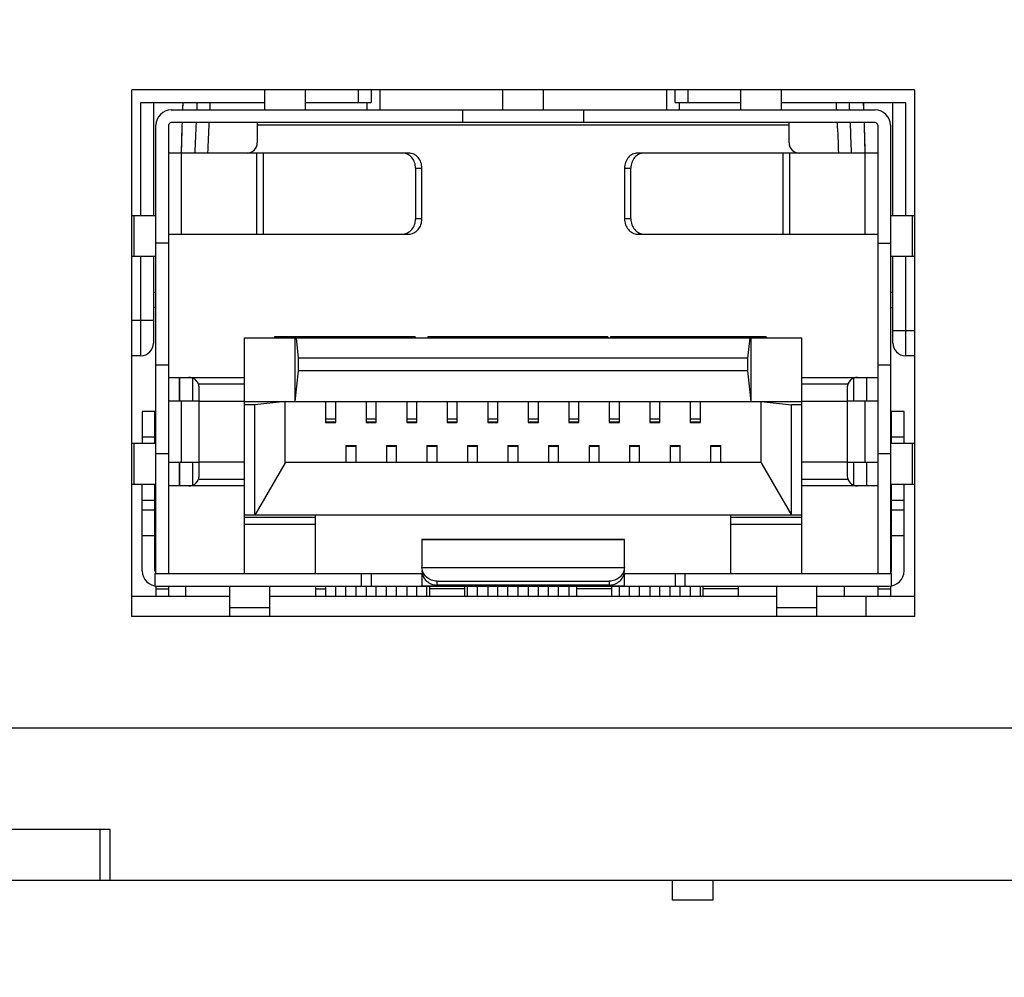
# Model space of a CAD drawing. Extents: x 879 to 1770, y -20 to 610.
# Tile 7 of 24: x 1272 to 1292, y 209 to 228. Entities that reach past the tile are written whole.
import ezdxf

# ---------------------------------------------------------------- set-up
doc = ezdxf.new("R2010")
doc.units = 0
doc.header["$LTSCALE"] = 2
doc.header["$MEASUREMENT"] = 0
doc.header["$PDMODE"] = 3
doc.layers.get('Defpoints').update_dxf_attribs({"linetype": 'CONTINUOUS'})
for name, color, linetype in [('145224712137DXF_CONTIN1144', 7, 'CONTINUOUS'), ('2812113912-LDXF_CONTIN1162', 7, 'CONTINUOUS'), ('3460511900_0DXF_CONTIN1145', 7, 'CONTINUOUS'), ('3991137800_BDXF_CONTIN1143', 7, 'CONTINUOUS'), ('3991138000_PDXF_CONTIN1142', 7, 'CONTINUOUS'), ('FORM', 7, 'CONTINUOUS'), ('MT-SDPL003_DXF_CONTINU1152', 7, 'CONTINUOUS'), ('PCB-M-8P_DXF_CONTINUOU1150', 7, 'CONTINUOUS'), ('SFP-C-136707DXF_CONTIN1149', 7, 'CONTINUOUS')]:
    doc.layers.add(name, color=color, linetype=linetype)
doc.styles.get("Standard").update_dxf_attribs({"font": 'txt.shx', "width": 0.75, "oblique": 15})
doc.dimstyles.get("Standard").update_dxf_attribs({"dimtxt": 0.18, "dimasz": 0.18, "dimexe": 0.18, "dimexo": 0.0625, "dimgap": 0.09, "dimtad": 0, "dimtih": 1, "dimtoh": 1, "dimdec": 4, "dimzin": 0, "dimdsep": 46, "dimtxsty": 'STANDARD', "dimcen": 0.09, "dimadec": 0, "dimazin": 0, "dimtfac": 1, "dimtdec": 4, "dimtofl": 0, "dimtmove": 0, "dimatfit": 3, "dimfxl": 1, "dimtolj": 1, "dimtzin": 0, "dimarcsym": 0})

# ---------------------------------------------------------------- blocks, each defined once
blk = doc.blocks.new('*D2')
at = {"layer": 'Defpoints', "color": 0}
for p in [(1208.768, 222.907), (1328.268, 210.907), (1328.268, 169.826)]:
    blk.add_point(p, dxfattribs=at)
at = {"layer": 'FORM', "color": 0, "lineweight": -2}
for p, q in [((1208.768, 222.107), (1208.768, 169.026)), ((1328.268, 210.107), (1328.268, 169.026)), ((1211.768, 169.826), (1325.268, 169.826))]:
    blk.add_line(p, q, dxfattribs=at)
at = {"layer": 'FORM', "color": 0}
for points in [[(1211.768, 170.326), (1211.768, 169.326), (1208.768, 169.826)], [(1325.268, 170.326), (1325.268, 169.326), (1328.268, 169.826)]]:
    blk.add_solid(points, dxfattribs=at)
at = {"layer": 'FORM', "color": 0, "insert": (1268.518, 172.126), "char_height": 3, "attachment_point": 5}
blk.add_mtext('\\A1;119.50', dxfattribs=at)
blk = doc.blocks.new('*D3')
at = {"layer": 'Defpoints', "color": 0}
for p in [(1340.568, 243.907), (1195.268, 242.107), (1340.568, 134.69)]:
    blk.add_point(p, dxfattribs=at)
at = {"layer": 'FORM', "color": 0, "lineweight": -2}
for p, q in [((1340.568, 243.107), (1340.568, 133.89)), ((1195.268, 241.307), (1195.268, 133.89)), ((1198.268, 134.69), (1337.568, 134.69))]:
    blk.add_line(p, q, dxfattribs=at)
at = {"layer": 'FORM', "color": 0}
for points in [[(1198.268, 135.19), (1198.268, 134.19), (1195.268, 134.69)], [(1337.568, 135.19), (1337.568, 134.19), (1340.568, 134.69)]]:
    blk.add_solid(points, dxfattribs=at)
at = {"layer": 'FORM', "color": 0, "insert": (1267.918, 136.99), "char_height": 3, "attachment_point": 5}
blk.add_mtext('\\A1;145.30', dxfattribs=at)

msp = doc.modelspace()

# ---------------------------------------------------------------- linework, layer by layer
at = {"layer": '145224712137DXF_CONTIN1144', "color": 7, "linetype": 'Continuous'}
for p, q in [((1285.368, 210.907), (1285.368, 210.507)), ((1286.168, 210.907), (1286.168, 210.507)), ((1286.168, 210.507), (1285.369, 210.507))]:
    msp.add_line(p, q, dxfattribs=at)
at = {"layer": '2812113912-LDXF_CONTIN1162', "color": 7, "linetype": 'Continuous'}
for p, q in [((1275.761, 216.507), (1275.761, 216.707)), ((1288.761, 216.707), (1288.761, 216.507))]:
    msp.add_line(p, q, dxfattribs=at)
at = {"layer": '3460511900_0DXF_CONTIN1145', "color": 6, "linetype": 'Continuous'}
for p, q in [((1277.323, 226.107), (1277.323, 226.507)), ((1278.123, 226.107), (1278.123, 226.507)), ((1282.023, 226.107), (1282.023, 226.507)), ((1282.823, 226.107), (1282.823, 226.507)), ((1286.723, 226.107), (1286.723, 226.507)), ((1287.523, 226.107), (1287.523, 226.507)), ((1275.473, 226.107), (1289.373, 226.107)), ((1281.223, 226.107), (1281.223, 225.857)), ((1283.623, 225.857), (1283.623, 226.107)), ((1275.173, 216.957), (1275.173, 225.807)), ((1275.423, 225.807), (1275.423, 216.957)), ((1289.373, 225.857), (1275.473, 225.857)), ((1277.173, 225.857), (1277.173, 225.457)), ((1287.673, 225.807), (1277.173, 225.807)), ((1287.673, 225.457), (1287.673, 225.857)), ((1289.423, 225.807), (1289.423, 216.957)), ((1289.673, 225.807), (1289.673, 216.957)), ((1280.164, 225.257), (1275.423, 225.257)), ((1275.673, 225.257), (1275.673, 223.657)), ((1277.166, 223.657), (1277.166, 225.257)), ((1277.291, 225.257), (1277.291, 223.657)), ((1289.423, 225.257), (1284.683, 225.257)), ((1287.556, 223.657), (1287.556, 225.257)), ((1287.681, 225.257), (1287.681, 223.657)), ((1289.173, 223.657), (1289.173, 225.257)), ((1280.298, 224.957), (1280.423, 224.957)), ((1280.298, 224.957), (1280.298, 223.957)), ((1284.423, 224.957), (1284.548, 224.957)), ((1284.548, 223.957), (1284.548, 224.957)), ((1274.698, 224.027), (1275.173, 224.027)), ((1274.742, 223.217), (1274.742, 224.027)), ((1289.673, 224.027), (1290.148, 224.027)), ((1290.105, 224.027), (1290.105, 223.217)), ((1280.423, 223.957), (1280.298, 223.957)), ((1284.548, 223.957), (1284.423, 223.957)), ((1275.423, 223.657), (1280.164, 223.657)), ((1284.683, 223.657), (1289.423, 223.657)), ((1275.423, 223.477), (1275.173, 223.477)), ((1289.423, 223.477), (1289.673, 223.477)), ((1275.173, 223.217), (1274.698, 223.217)), ((1290.148, 223.217), (1289.673, 223.217)), ((1275.173, 222.507), (1275.123, 222.507)), ((1289.723, 222.507), (1289.673, 222.507)), ((1275.173, 222.207), (1275.123, 222.207)), ((1289.673, 222.207), (1289.723, 222.207)), ((1275.173, 221.077), (1275.423, 221.077)), ((1289.423, 221.077), (1289.673, 221.077)), ((1275.423, 220.827), (1276.923, 220.827)), ((1276.923, 220.697), (1276.011, 220.697)), ((1287.923, 220.827), (1289.423, 220.827)), ((1288.836, 220.697), (1287.923, 220.697)), ((1276.023, 218.887), (1276.023, 220.627)), ((1288.823, 220.627), (1288.823, 218.887)), ((1276.023, 220.357), (1275.423, 220.357)), ((1275.673, 220.357), (1275.673, 219.157)), ((1276.023, 220.358), (1276.923, 220.358)), ((1287.923, 220.358), (1288.823, 220.358)), ((1289.423, 220.357), (1288.823, 220.357)), ((1289.173, 219.157), (1289.173, 220.357)), ((1275.153, 220.157), (1274.903, 220.157)), ((1274.903, 220.157), (1274.903, 219.527)), ((1289.943, 220.157), (1289.693, 220.157)), ((1289.943, 219.527), (1289.943, 220.157)), ((1274.698, 219.527), (1275.173, 219.527)), ((1274.742, 218.717), (1274.742, 219.527)), ((1274.903, 219.657), (1275.153, 219.657)), ((1289.673, 219.527), (1290.148, 219.527)), ((1289.693, 219.657), (1289.943, 219.657)), ((1290.105, 219.527), (1290.105, 218.717)), ((1275.173, 219.327), (1275.423, 219.327)), ((1289.423, 219.327), (1289.673, 219.327)), ((1275.423, 219.157), (1276.023, 219.157)), ((1276.923, 219.156), (1276.023, 219.156)), ((1288.823, 219.156), (1287.923, 219.156)), ((1288.823, 219.157), (1289.423, 219.157)), ((1276.011, 218.817), (1276.923, 218.817)), ((1287.923, 218.817), (1288.836, 218.817)), ((1275.173, 218.717), (1274.698, 218.717)), ((1274.903, 217.007), (1274.903, 218.717)), ((1276.923, 218.687), (1275.423, 218.687)), ((1289.423, 218.687), (1287.923, 218.687)), ((1290.148, 218.717), (1289.673, 218.717)), ((1289.943, 217.007), (1289.943, 218.717)), ((1274.903, 218.407), (1275.153, 218.407)), ((1289.693, 218.407), (1289.943, 218.407)), ((1275.153, 218.207), (1274.903, 218.207)), ((1289.943, 218.207), (1289.693, 218.207)), ((1274.903, 217.707), (1275.153, 217.707)), ((1280.423, 217.629), (1284.423, 217.629)), ((1280.423, 217.629), (1280.423, 217.092)), ((1284.423, 217.626), (1280.423, 217.626)), ((1284.423, 217.092), (1284.423, 217.629)), ((1289.693, 217.707), (1289.943, 217.707)), ((1280.423, 217.092), (1280.424, 217.077)), ((1280.423, 217.015), (1280.424, 216.999)), ((1280.424, 217.077), (1284.423, 217.077)), ((1284.423, 217.077), (1284.423, 217.092)), ((1284.423, 216.999), (1284.423, 217.015)), ((1275.153, 216.957), (1280.423, 216.957)), ((1275.153, 216.957), (1275.153, 216.711)), ((1279.223, 216.957), (1279.223, 216.707)), ((1279.423, 216.957), (1279.423, 216.707)), ((1280.423, 216.96), (1280.423, 216.707)), ((1280.723, 216.807), (1284.123, 216.807)), ((1280.723, 216.73), (1280.723, 216.807)), ((1284.123, 216.807), (1284.123, 216.73)), ((1284.423, 216.707), (1284.423, 216.96)), ((1284.423, 216.957), (1289.693, 216.957)), ((1285.423, 216.957), (1285.423, 216.707)), ((1285.623, 216.707), (1285.623, 216.957)), ((1289.693, 216.711), (1289.693, 216.957)), ((1275.173, 216.709), (1275.173, 216.507)), ((1275.173, 216.657), (1275.423, 216.657)), ((1275.203, 216.707), (1289.643, 216.707)), ((1275.423, 216.707), (1275.423, 216.507)), ((1276.623, 216.707), (1276.623, 216.107)), ((1277.423, 216.107), (1277.423, 216.707)), ((1278.323, 216.657), (1278.523, 216.657)), ((1284.423, 216.708), (1280.423, 216.708)), ((1280.573, 216.707), (1280.573, 216.507)), ((1281.273, 216.657), (1280.573, 216.657)), ((1284.123, 216.73), (1280.723, 216.73)), ((1281.273, 216.507), (1281.273, 216.707)), ((1283.473, 216.707), (1283.473, 216.507)), ((1284.173, 216.657), (1283.473, 216.657)), ((1284.173, 216.507), (1284.173, 216.707)), ((1285.973, 216.707), (1285.973, 216.507)), ((1286.673, 216.657), (1285.973, 216.657)), ((1286.673, 216.507), (1286.673, 216.707)), ((1287.423, 216.707), (1287.423, 216.107)), ((1288.223, 216.107), (1288.223, 216.707)), ((1289.423, 216.707), (1289.423, 216.507)), ((1289.423, 216.657), (1289.673, 216.657)), ((1289.673, 216.709), (1289.673, 216.507)), ((1277.423, 216.277), (1276.623, 216.277)), ((1288.223, 216.277), (1287.423, 216.277))]:
    msp.add_line(p, q, dxfattribs=at)
at = {"layer": '3460511900_0DXF_CONTIN1145', "color": 2, "linetype": 'Continuous'}
for p, q in [((1280.423, 223.957), (1280.423, 224.957)), ((1284.423, 224.957), (1284.423, 223.957)), ((1275.153, 219.527), (1275.153, 220.157)), ((1289.693, 219.527), (1289.693, 220.157)), ((1275.153, 217.007), (1275.153, 218.717)), ((1289.693, 217.007), (1289.693, 218.717)), ((1275.153, 218.005), (1275.17, 217.966)), ((1289.693, 218.005), (1289.677, 217.966))]:
    msp.add_line(p, q, dxfattribs=at)
at = {"layer": '3460511900_0DXF_CONTIN1145', "color": 6, "linetype": 'Continuous'}
for centre, radius, start, end in [((1275.473, 225.807), 0.3, 90, 180), ((1289.373, 225.807), 0.3, 0, 90), ((1275.473, 225.807), 0.05, 90, 180), ((1289.373, 225.807), 0.05, 0, 90), ((1276.973, 225.457), 0.2, 270, 0), ((1287.873, 225.457), 0.2, 180, 270), ((1275.823, 220.627), 0.2, 0, 20.5167), ((1289.023, 220.627), 0.2, 159.4833, 180), ((1275.823, 218.887), 0.2, 339.4832, 0), ((1289.023, 218.887), 0.2, 180, 270), ((1275.203, 217.007), 0.3, 180, 270), ((1289.643, 217.007), 0.3, 270, 0)]:
    msp.add_arc(centre, radius, start, end, dxfattribs=at)
at = {"layer": '3460511900_0DXF_CONTIN1145', "color": 2, "linetype": 'Continuous'}
for centre, radius, start, end in [((1275.823, 220.627), 0.2, 20.5167, 90), ((1275.83, 220.637), 0.188, 56.5576, 71.6089), ((1275.83, 220.637), 0.187, 48.2105, 56.6204), ((1289.023, 220.627), 0.2, 90, 159.4833), ((1289.089, 220.579), 0.281, 145.5286, 146.8124), ((1289.018, 220.636), 0.189, 130.2618, 135.4691), ((1289.018, 220.636), 0.189, 116.0127, 130.2648), ((1289.014, 220.643), 0.182, 110.2247, 115.9882), ((1275.823, 218.887), 0.2, 270, 339.4832), ((1275.829, 218.878), 0.189, 296.0482, 310.2452), ((1275.829, 218.878), 0.189, 310.242, 315.4579), ((1275.758, 218.935), 0.28, 325.5265, 326.814), ((1275.832, 218.872), 0.182, 291.664, 296.0143), ((1289.644, 217.006), 0.049, 307.9257, 330.8777)]:
    msp.add_arc(centre, radius, start, end, dxfattribs=at)
at = {"layer": '3460511900_0DXF_CONTIN1145', "color": 6, "linetype": 'Continuous'}
for points in [[(1280.138, 225.234), (1280.107, 225.249), (1280.072, 225.257), (1280.039, 225.257)], [(1280.222, 225.169), (1280.199, 225.196), (1280.17, 225.219), (1280.138, 225.234)], [(1284.703, 225.231), (1284.673, 225.216), (1284.646, 225.194), (1284.624, 225.169)], [(1284.625, 223.745), (1284.648, 223.718), (1284.677, 223.695), (1284.709, 223.68)], [(1284.709, 223.68), (1284.74, 223.665), (1284.774, 223.657), (1284.808, 223.657)], [(1280.451, 216.972), (1280.436, 217.005), (1280.426, 217.041), (1280.424, 217.077)], [(1284.423, 217.077), (1284.421, 217.041), (1284.411, 217.005), (1284.396, 216.972)]]:
    msp.add_open_spline(points, degree=3, dxfattribs=at)
at = {"layer": '3460511900_0DXF_CONTIN1145', "color": 2, "linetype": 'Continuous'}
for points, knots in [([(1280.404, 225.072), (1280.391, 225.107), (1280.354, 225.172), (1280.268, 225.24), (1280.198, 225.257), (1280.164, 225.257)], [0, 0, 0, 0, 0.1124473, 0.2189065, 0.3209194, 0.3209194, 0.3209194, 0.3209194]), ([(1284.683, 225.257), (1284.649, 225.257), (1284.579, 225.24), (1284.493, 225.172), (1284.456, 225.107), (1284.443, 225.072)], [0, 0, 0, 0, 0.1020129, 0.2084721, 0.3209194, 0.3209194, 0.3209194, 0.3209194]), ([(1280.164, 223.657), (1280.198, 223.657), (1280.268, 223.674), (1280.354, 223.742), (1280.391, 223.807), (1280.404, 223.842)], [0, 0, 0, 0, 0.1020129, 0.2084721, 0.3209194, 0.3209194, 0.3209194, 0.3209194]), ([(1284.443, 223.842), (1284.456, 223.807), (1284.493, 223.742), (1284.579, 223.674), (1284.649, 223.657), (1284.683, 223.657)], [0, 0, 0, 0, 0.1124473, 0.2189065, 0.3209194, 0.3209194, 0.3209194, 0.3209194]), ([(1275.978, 220.753), (1275.971, 220.761), (1275.964, 220.769), (1275.956, 220.777), (1275.955, 220.777)], [0, 0, 0, 0, 0.03031648, 0.03287668, 0.03287668, 0.03287668, 0.03287668]), ([(1275.153, 217.007), (1275.154, 216.998), (1275.157, 216.983), (1275.168, 216.972), (1275.173, 216.968)], [0, 0, 0, 0, 0.0260589, 0.04485979, 0.04485979, 0.04485979, 0.04485979])]:
    msp.add_open_spline(points, degree=3, knots=knots, dxfattribs=at)
at = {"layer": '3460511900_0DXF_CONTIN1145', "color": 6, "linetype": 'Continuous'}
for points, knots in [([(1280.298, 224.957), (1280.298, 224.996), (1280.286, 225.073), (1280.247, 225.141), (1280.222, 225.169)], [0, 0, 0, 0, 0.1164032, 0.2293505, 0.2293505, 0.2293505, 0.2293505]), ([(1284.624, 225.169), (1284.6, 225.14), (1284.561, 225.072), (1284.548, 224.996), (1284.548, 224.957)], [0, 0, 0, 0, 0.1127374, 0.2285353, 0.2285353, 0.2285353, 0.2285353]), ([(1284.808, 225.257), (1284.774, 225.257), (1284.738, 225.248), (1284.705, 225.232), (1284.703, 225.231)], [0, 0, 0, 0, 0.1019298, 0.1081816, 0.1081816, 0.1081816, 0.1081816]), ([(1280.223, 223.745), (1280.247, 223.774), (1280.286, 223.842), (1280.298, 223.918), (1280.298, 223.957)], [0, 0, 0, 0, 0.1127374, 0.2285353, 0.2285353, 0.2285353, 0.2285353]), ([(1284.548, 223.957), (1284.548, 223.918), (1284.561, 223.841), (1284.6, 223.773), (1284.625, 223.745)], [0, 0, 0, 0, 0.1164032, 0.2293505, 0.2293505, 0.2293505, 0.2293505]), ([(1280.039, 223.657), (1280.073, 223.657), (1280.143, 223.673), (1280.199, 223.718), (1280.223, 223.745)], [0, 0, 0, 0, 0.1019298, 0.2088788, 0.2088788, 0.2088788, 0.2088788]), ([(1280.424, 216.999), (1280.426, 216.964), (1280.445, 216.891), (1280.513, 216.802), (1280.61, 216.743), (1280.686, 216.73), (1280.723, 216.73)], [0, 0, 0, 0, 0.107814, 0.2169736, 0.3290795, 0.4415134, 0.4415134, 0.4415134, 0.4415134]), ([(1280.723, 216.807), (1280.686, 216.807), (1280.61, 216.821), (1280.513, 216.879), (1280.467, 216.94), (1280.451, 216.972)], [0, 0, 0, 0, 0.1129695, 0.2246767, 0.333735, 0.333735, 0.333735, 0.333735]), ([(1284.123, 216.73), (1284.161, 216.73), (1284.237, 216.743), (1284.334, 216.802), (1284.402, 216.892), (1284.421, 216.964), (1284.423, 216.999)], [0, 0, 0, 0, 0.1129695, 0.2246767, 0.333735, 0.4415137, 0.4415137, 0.4415137, 0.4415137]), ([(1284.396, 216.972), (1284.38, 216.94), (1284.334, 216.879), (1284.237, 216.821), (1284.161, 216.807), (1284.123, 216.807)], [0, 0, 0, 0, 0.1091595, 0.2212654, 0.3336994, 0.3336994, 0.3336994, 0.3336994])]:
    msp.add_open_spline(points, degree=3, knots=knots, dxfattribs=at)
at = {"layer": '3460511900_0DXF_CONTIN1145', "color": 2, "linetype": 'Continuous'}
for points in [[(1280.423, 224.957), (1280.423, 224.996), (1280.417, 225.035), (1280.404, 225.072)], [(1284.443, 225.072), (1284.43, 225.035), (1284.423, 224.996), (1284.423, 224.957)], [(1280.404, 223.842), (1280.417, 223.879), (1280.423, 223.918), (1280.423, 223.957)], [(1284.423, 223.957), (1284.423, 223.918), (1284.43, 223.879), (1284.443, 223.842)], [(1275.889, 220.815), (1275.868, 220.822), (1275.846, 220.826), (1275.823, 220.827)], [(1275.993, 220.732), (1275.988, 220.739), (1275.983, 220.746), (1275.978, 220.753)], [(1276.011, 220.697), (1276.007, 220.709), (1276, 220.721), (1275.993, 220.732)], [(1288.854, 220.732), (1288.847, 220.721), (1288.84, 220.709), (1288.836, 220.697)], [(1288.883, 220.769), (1288.873, 220.759), (1288.865, 220.749), (1288.857, 220.737)], [(1289.023, 220.827), (1288.999, 220.826), (1288.974, 220.822), (1288.952, 220.813)], [(1275.964, 218.745), (1275.973, 218.755), (1275.982, 218.765), (1275.99, 218.777)], [(1275.993, 218.782), (1276, 218.793), (1276.007, 218.805), (1276.011, 218.817)], [(1275.823, 218.687), (1275.849, 218.689), (1275.876, 218.693), (1275.9, 218.702)], [(1289.687, 216.982), (1289.691, 216.99), (1289.693, 216.999), (1289.693, 217.007)]]:
    msp.add_open_spline(points, degree=3, dxfattribs=at)
at = {"layer": '3991137800_BDXF_CONTIN1143', "color": 7, "linetype": 'Continuous'}
for p, q in [((1274.068, 210.907), (1274.068, 211.907)), ((1264.268, 210.907), (1274.268, 210.907))]:
    msp.add_line(p, q, dxfattribs=at)
at = {"layer": '3991138000_PDXF_CONTIN1142', "color": 7, "linetype": 'Continuous'}
for p, q in [((1290.148, 226.507), (1274.698, 226.507)), ((1274.698, 216.107), (1274.698, 226.507)), ((1290.148, 226.507), (1290.148, 216.107)), ((1290.148, 216.107), (1274.698, 216.107)), ((1323.568, 213.907), (1214.968, 213.907)), ((1274.268, 211.907), (1264.268, 211.907)), ((1274.268, 210.907), (1274.268, 211.907)), ((1274.268, 210.907), (1313.268, 210.907))]:
    msp.add_line(p, q, dxfattribs=at)
at = {"layer": 'MT-SDPL003_DXF_CONTINU1152', "color": 7, "linetype": 'Continuous'}
for p, q in [((1279.173, 226.257), (1279.173, 226.507)), ((1279.423, 226.507), (1279.423, 226.257)), ((1279.591, 226.507), (1279.594, 226.107)), ((1285.256, 226.507), (1285.253, 226.107)), ((1285.423, 226.257), (1285.423, 226.507)), ((1285.673, 226.507), (1285.673, 226.257)), ((1274.873, 226.257), (1277.323, 226.257)), ((1274.873, 224.027), (1274.873, 226.257)), ((1275.123, 226.257), (1275.123, 224.027)), ((1275.702, 226.257), (1275.696, 226.107)), ((1278.123, 226.257), (1279.423, 226.257)), ((1279.343, 226.107), (1279.342, 226.257)), ((1285.423, 226.257), (1286.723, 226.257)), ((1285.505, 226.257), (1285.504, 226.107)), ((1287.523, 226.257), (1289.973, 226.257)), ((1289.151, 226.107), (1289.145, 226.257)), ((1289.723, 224.027), (1289.723, 226.257)), ((1289.973, 226.257), (1289.973, 224.027)), ((1274.873, 221.257), (1274.873, 223.217)), ((1275.123, 223.217), (1275.123, 221.507)), ((1289.723, 221.507), (1289.723, 223.217)), ((1289.973, 223.217), (1289.973, 221.257)), ((1274.698, 221.957), (1275.123, 221.957)), ((1289.723, 221.757), (1290.148, 221.757)), ((1274.873, 221.257), (1274.698, 221.257)), ((1290.148, 221.257), (1289.973, 221.257)), ((1275.638, 220.357), (1275.638, 220.827)), ((1275.639, 220.827), (1275.639, 220.357)), ((1275.9, 220.357), (1275.9, 220.811)), ((1288.947, 220.816), (1288.947, 220.357)), ((1289.208, 220.357), (1289.208, 220.827)), ((1289.209, 220.357), (1289.209, 220.827)), ((1275.638, 218.687), (1275.638, 219.157)), ((1275.639, 219.157), (1275.639, 218.687)), ((1275.9, 218.703), (1275.9, 219.157)), ((1288.947, 219.157), (1288.947, 218.703)), ((1289.208, 218.687), (1289.208, 219.157)), ((1289.209, 218.687), (1289.209, 219.157))]:
    msp.add_line(p, q, dxfattribs=at)
for points in [[(1275.687, 225.857), (1275.684, 225.786), (1275.671, 225.257)], [(1289.176, 225.257), (1289.163, 225.783), (1289.16, 225.857)]]:
    msp.add_lwpolyline(points, dxfattribs=at)
for centre, radius, start, end in [((1343.12, 223.728), 67.466, 177.85186, 177.97935), ((1321.254, 223.784), 45.337, 176.8732, 177.063), ((1315.093, 223.893), 38.924, 176.5175, 176.7386), ((1250.658, 223.942), 38.019, 3.2652, 3.4915), ((1242.405, 223.729), 46.527, 2.9298, 3.1148), ((1221.727, 223.728), 67.466, 2.02064, 2.14813), ((1360.736, 223.152), 85.092, 178.17817, 178.58227), ((1331.355, 223.315), 55.45, 177.3727, 177.9932), ((1325.648, 223.357), 49.492, 177.1039, 177.7993), ((1239.057, 223.353), 49.635, 2.1989, 2.8922), ((1232.798, 223.286), 56.144, 2.0118, 2.6247), ((1204.111, 223.152), 85.092, 1.41772, 1.82183), ((1274.873, 221.507), 0.25, 270, 360), ((1289.973, 221.507), 0.25, 180, 270)]:
    msp.add_arc(centre, radius, start, end, dxfattribs=at)
at = {"layer": 'PCB-M-8P_DXF_CONTINUOU1150', "color": 7, "linetype": 'Continuous'}
for p, q in [((1274.698, 216.507), (1276.623, 216.507)), ((1277.423, 216.507), (1287.423, 216.507)), ((1288.223, 216.507), (1290.148, 216.507)), ((1289.193, 216.107), (1289.193, 216.507))]:
    msp.add_line(p, q, dxfattribs=at)
at = {"layer": 'SFP-C-136707DXF_CONTIN1149', "color": 7, "linetype": 'Continuous'}
for p, q in [((1276.923, 221.607), (1287.923, 221.607)), ((1276.923, 216.957), (1276.923, 221.607)), ((1280.29, 221.627), (1277.516, 221.627)), ((1277.516, 221.627), (1277.516, 221.607)), ((1277.923, 220.352), (1277.923, 221.607)), ((1277.986, 221.207), (1277.945, 221.607)), ((1278.614, 221.627), (1278.614, 221.607)), ((1280.29, 221.627), (1280.29, 221.607)), ((1284.096, 221.627), (1280.538, 221.627)), ((1280.538, 221.627), (1280.538, 221.607)), ((1281.972, 221.627), (1281.972, 221.607)), ((1282.317, 221.627), (1282.317, 221.607)), ((1282.662, 221.627), (1282.662, 221.607)), ((1284.096, 221.627), (1284.096, 221.607)), ((1287.223, 221.627), (1284.148, 221.627)), ((1284.148, 221.627), (1284.148, 221.607)), ((1285.062, 221.627), (1285.062, 221.607)), ((1286.309, 221.627), (1286.309, 221.607)), ((1286.86, 221.207), (1286.902, 221.607)), ((1286.923, 220.352), (1286.923, 221.607)), ((1287.223, 221.627), (1287.223, 221.607)), ((1287.923, 216.957), (1287.923, 221.607)), ((1286.86, 221.207), (1277.986, 221.207)), ((1277.986, 220.956), (1277.986, 221.207)), ((1286.86, 220.956), (1286.86, 221.207)), ((1277.923, 220.352), (1277.986, 220.956)), ((1286.86, 220.956), (1277.986, 220.956)), ((1286.923, 220.352), (1286.86, 220.956)), ((1276.923, 220.352), (1287.923, 220.352)), ((1277.123, 220.289), (1276.923, 220.289)), ((1277.723, 220.352), (1277.123, 220.289)), ((1277.123, 218.107), (1277.123, 220.289)), ((1277.723, 219.145), (1277.723, 220.352)), ((1278.523, 220.352), (1278.523, 219.937)), ((1278.723, 219.937), (1278.723, 220.352)), ((1279.323, 220.352), (1279.323, 219.937)), ((1279.523, 219.937), (1279.523, 220.352)), ((1280.123, 220.352), (1280.123, 219.937)), ((1280.323, 219.937), (1280.323, 220.352)), ((1280.923, 220.352), (1280.923, 219.937)), ((1281.123, 219.937), (1281.123, 220.352)), ((1281.723, 220.352), (1281.723, 219.937)), ((1281.923, 219.937), (1281.923, 220.352)), ((1282.523, 220.352), (1282.523, 219.937)), ((1282.723, 219.937), (1282.723, 220.352)), ((1283.323, 220.352), (1283.323, 219.937)), ((1283.523, 219.937), (1283.523, 220.352)), ((1284.123, 220.352), (1284.123, 219.937)), ((1284.323, 219.937), (1284.323, 220.352)), ((1284.923, 220.352), (1284.923, 219.937)), ((1285.123, 219.937), (1285.123, 220.352)), ((1285.723, 220.352), (1285.723, 219.937)), ((1285.923, 219.937), (1285.923, 220.352)), ((1287.123, 220.352), (1287.723, 220.289)), ((1287.123, 219.145), (1287.123, 220.352)), ((1287.923, 220.289), (1287.723, 220.289)), ((1287.723, 218.107), (1287.723, 220.289)), ((1278.723, 220.006), (1278.523, 220.006)), ((1278.523, 219.954), (1278.723, 219.954)), ((1278.523, 219.937), (1278.723, 219.937)), ((1279.523, 220.006), (1279.323, 220.006)), ((1279.323, 219.954), (1279.523, 219.954)), ((1279.323, 219.937), (1279.523, 219.937)), ((1280.323, 220.006), (1280.123, 220.006)), ((1280.123, 219.954), (1280.323, 219.954)), ((1280.123, 219.937), (1280.323, 219.937)), ((1281.123, 220.006), (1280.923, 220.006)), ((1280.923, 219.954), (1281.123, 219.954)), ((1280.923, 219.937), (1281.123, 219.937)), ((1281.923, 220.006), (1281.723, 220.006)), ((1281.723, 219.954), (1281.923, 219.954)), ((1281.723, 219.937), (1281.923, 219.937)), ((1282.723, 220.006), (1282.523, 220.006)), ((1282.523, 219.954), (1282.723, 219.954)), ((1282.523, 219.937), (1282.723, 219.937)), ((1283.523, 220.006), (1283.323, 220.006)), ((1283.323, 219.954), (1283.523, 219.954)), ((1283.323, 219.937), (1283.523, 219.937)), ((1284.323, 220.006), (1284.123, 220.006)), ((1284.123, 219.954), (1284.323, 219.954)), ((1284.123, 219.937), (1284.323, 219.937)), ((1285.123, 220.006), (1284.923, 220.006)), ((1284.923, 219.954), (1285.123, 219.954)), ((1284.923, 219.937), (1285.123, 219.937)), ((1285.923, 220.006), (1285.723, 220.006)), ((1285.723, 219.954), (1285.923, 219.954)), ((1285.723, 219.937), (1285.923, 219.937)), ((1278.923, 219.487), (1279.123, 219.487)), ((1278.923, 219.487), (1278.923, 219.152)), ((1279.123, 219.467), (1278.923, 219.467)), ((1279.123, 219.152), (1279.123, 219.487)), ((1279.723, 219.487), (1279.923, 219.487)), ((1279.723, 219.487), (1279.723, 219.152)), ((1279.923, 219.467), (1279.723, 219.467)), ((1279.923, 219.152), (1279.923, 219.487)), ((1280.523, 219.487), (1280.723, 219.487)), ((1280.523, 219.487), (1280.523, 219.152)), ((1280.723, 219.467), (1280.523, 219.467)), ((1280.723, 219.152), (1280.723, 219.487)), ((1281.323, 219.487), (1281.523, 219.487)), ((1281.323, 219.487), (1281.323, 219.152)), ((1281.523, 219.467), (1281.323, 219.467)), ((1281.523, 219.152), (1281.523, 219.487)), ((1282.123, 219.487), (1282.323, 219.487)), ((1282.123, 219.487), (1282.123, 219.152)), ((1282.323, 219.467), (1282.123, 219.467)), ((1282.323, 219.152), (1282.323, 219.487)), ((1282.923, 219.487), (1283.123, 219.487)), ((1282.923, 219.487), (1282.923, 219.152)), ((1283.123, 219.467), (1282.923, 219.467)), ((1283.123, 219.152), (1283.123, 219.487)), ((1283.723, 219.487), (1283.923, 219.487)), ((1283.723, 219.487), (1283.723, 219.152)), ((1283.923, 219.467), (1283.723, 219.467)), ((1283.923, 219.152), (1283.923, 219.487)), ((1284.523, 219.487), (1284.723, 219.487)), ((1284.523, 219.487), (1284.523, 219.152)), ((1284.723, 219.467), (1284.523, 219.467)), ((1284.723, 219.152), (1284.723, 219.487)), ((1285.323, 219.487), (1285.523, 219.487)), ((1285.323, 219.487), (1285.323, 219.152)), ((1285.523, 219.467), (1285.323, 219.467)), ((1285.523, 219.152), (1285.523, 219.487)), ((1286.123, 219.487), (1286.323, 219.487)), ((1286.123, 219.487), (1286.123, 219.152)), ((1286.323, 219.467), (1286.123, 219.467)), ((1286.323, 219.152), (1286.323, 219.487)), ((1277.723, 219.145), (1277.123, 218.107)), ((1277.723, 219.152), (1287.123, 219.152)), ((1287.123, 219.145), (1287.723, 218.107)), ((1287.923, 218.107), (1276.923, 218.107)), ((1276.923, 218.069), (1278.323, 218.069)), ((1278.323, 216.957), (1278.323, 218.107)), ((1286.523, 216.957), (1286.523, 218.107)), ((1286.523, 218.069), (1287.923, 218.069)), ((1278.323, 217.922), (1276.923, 217.922)), ((1287.923, 217.922), (1286.523, 217.922)), ((1278.323, 216.707), (1278.323, 216.507)), ((1278.523, 216.707), (1278.523, 216.507)), ((1278.723, 216.507), (1278.723, 216.707)), ((1278.923, 216.507), (1278.923, 216.707)), ((1279.123, 216.507), (1279.123, 216.707)), ((1279.323, 216.707), (1279.323, 216.507)), ((1279.523, 216.507), (1279.523, 216.707)), ((1279.723, 216.507), (1279.723, 216.707)), ((1279.923, 216.507), (1279.923, 216.707)), ((1280.123, 216.707), (1280.123, 216.507)), ((1280.323, 216.507), (1280.323, 216.707)), ((1280.523, 216.507), (1280.523, 216.707)), ((1281.323, 216.507), (1281.323, 216.707)), ((1281.523, 216.507), (1281.523, 216.707)), ((1281.723, 216.707), (1281.723, 216.507)), ((1281.923, 216.507), (1281.923, 216.707)), ((1282.123, 216.507), (1282.123, 216.707)), ((1282.323, 216.507), (1282.323, 216.707)), ((1282.523, 216.707), (1282.523, 216.507)), ((1282.723, 216.507), (1282.723, 216.707)), ((1282.923, 216.507), (1282.923, 216.707)), ((1283.123, 216.507), (1283.123, 216.707)), ((1283.323, 216.707), (1283.323, 216.507)), ((1284.323, 216.507), (1284.323, 216.707)), ((1284.523, 216.507), (1284.523, 216.707)), ((1284.723, 216.507), (1284.723, 216.707)), ((1284.923, 216.707), (1284.923, 216.507)), ((1285.123, 216.507), (1285.123, 216.707)), ((1285.323, 216.507), (1285.323, 216.707)), ((1285.523, 216.507), (1285.523, 216.707)), ((1285.723, 216.707), (1285.723, 216.507)), ((1285.923, 216.507), (1285.923, 216.707))]:
    msp.add_line(p, q, dxfattribs=at)

# ---------------------------------------------------------------- dimensions: what is measured, and where the dimension line sits
at = {"layer": 'FORM', "color": 2}
for base, p1, p2, picture, middle in [((1340.568, 134.69), (1195.268, 242.107), (1340.568, 243.907), '*D3', (1267.918, 136.99)), ((1328.268, 169.826), (1208.768, 222.907), (1328.268, 210.907), '*D2', (1268.518, 172.126))]:
    dim = msp.add_linear_dim(base=base, p1=p1, p2=p2, dimstyle='STANDARD', override={"dimtxt": 3, "dimasz": 3, "dimexe": 0.8, "dimexo": 0.8, "dimgap": 0.8, "dimtad": 1, "dimtih": 0, "dimtoh": 0, "dimdec": 2, "dimcen": -0.8, "dimtix": 1, "dimtofl": 1}, dxfattribs=at)
    dim.commit()
    dim.dimension.update_dxf_attribs({"geometry": picture, "text_midpoint": middle})

doc.saveas('drawing.dxf')
